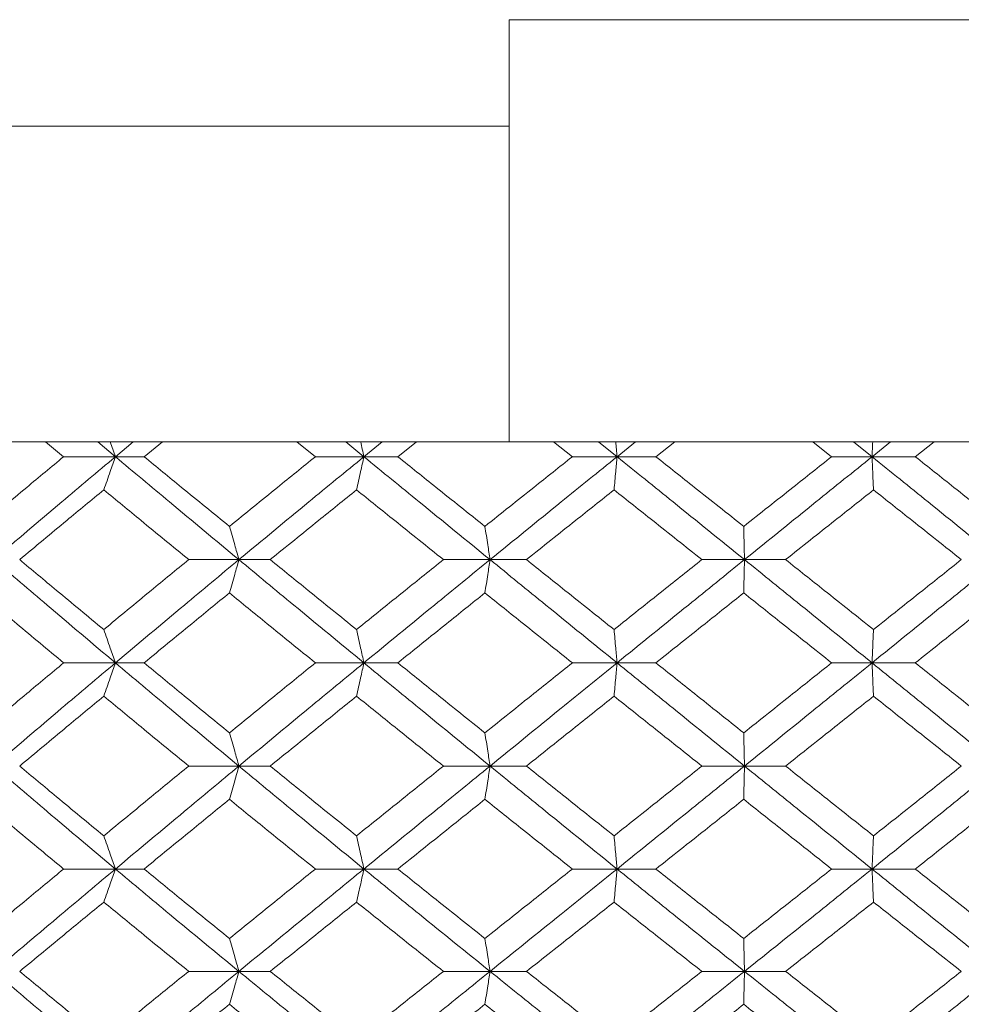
# Model space of a CAD drawing. Header units: inches. Extents: x -3.7 to 22.7, y -9.6 to 17.3.
# Tile 71 of 130: x 5.229 to 5.787, y -0.016 to 0.567. Entities that reach past the tile are written whole.
import ezdxf

# ---------------------------------------------------------------- set-up
doc = ezdxf.new("R2010")
doc.units = ezdxf.units.IN
doc.header["$MEASUREMENT"] = 0

msp = doc.modelspace()

# ---------------------------------------------------------------- linework, layer by layer
at = {"color": 7, "linetype": 'Continuous', "lineweight": 15}
for p, q in [((5.84934, 0.56728), (5.51934, 0.56728)), ((5.51934, 0.56728), (5.51934, 0.50428)), ((4.09501, 0.50428), (5.51934, 0.50428)), ((5.5195, 0.31728), (4.25752, 0.31728)), ((5.2554, 0.30846), (5.24476, 0.31728)), ((5.28607, 0.30846), (5.27557, 0.31728)), ((5.28607, 0.30846), (5.29667, 0.31728)), ((5.30306, 0.30846), (5.31386, 0.31728)), ((5.4045, 0.30846), (5.39357, 0.31728)), ((5.43323, 0.30846), (5.42245, 0.31728)), ((5.43323, 0.30846), (5.44407, 0.31728)), ((5.45333, 0.30846), (5.46437, 0.31728)), ((5.51934, 0.31742), (5.5195, 0.31728)), ((5.5195, 0.31728), (5.84918, 0.31728)), ((5.55667, 0.30846), (5.54556, 0.31728)), ((5.58314, 0.30846), (5.5722, 0.31728)), ((5.58314, 0.30846), (5.5941, 0.31728)), ((5.60613, 0.30846), (5.61728, 0.31728)), ((5.71023, 0.30846), (5.69907, 0.31728)), ((5.73416, 0.30846), (5.72318, 0.31728)), ((5.73416, 0.30846), (5.74512, 0.31728)), ((5.75979, 0.30846), (5.77093, 0.31728)), ((5.28607, 0.30846), (5.2554, 0.30846)), ((5.28607, 0.30846), (5.30306, 0.30846)), ((5.43323, 0.30846), (5.4045, 0.30846)), ((5.43323, 0.30846), (5.45333, 0.30846)), ((5.58314, 0.30846), (5.55667, 0.30846)), ((5.58314, 0.30846), (5.60613, 0.30846)), ((5.73416, 0.30846), (5.71023, 0.30846)), ((5.73416, 0.30846), (5.75979, 0.30846)), ((5.3592, 0.24751), (5.32947, 0.24751)), ((5.3592, 0.24751), (5.37777, 0.24751)), ((5.50794, 0.24751), (5.48031, 0.24751)), ((5.50794, 0.24751), (5.52952, 0.24751)), ((5.65861, 0.24751), (5.63338, 0.24751)), ((5.65861, 0.24751), (5.68296, 0.24751)), ((5.28607, 0.18638), (5.2554, 0.18638)), ((5.28607, 0.18638), (5.30306, 0.18638)), ((5.43323, 0.18638), (5.4045, 0.18638)), ((5.43323, 0.18638), (5.45333, 0.18638)), ((5.58314, 0.18638), (5.55667, 0.18638)), ((5.58314, 0.18638), (5.60613, 0.18638)), ((5.73416, 0.18638), (5.71023, 0.18638)), ((5.73416, 0.18638), (5.75979, 0.18638)), ((5.3592, 0.12526), (5.32947, 0.12526)), ((5.3592, 0.12526), (5.37777, 0.12526)), ((5.50794, 0.12526), (5.48031, 0.12526)), ((5.50794, 0.12526), (5.52952, 0.12526)), ((5.65861, 0.12526), (5.63338, 0.12526)), ((5.65861, 0.12526), (5.68296, 0.12526)), ((5.28607, 0.0643), (5.2554, 0.0643)), ((5.28607, 0.0643), (5.30306, 0.0643)), ((5.43323, 0.0643), (5.4045, 0.0643)), ((5.43323, 0.0643), (5.45333, 0.0643)), ((5.58314, 0.0643), (5.55667, 0.0643)), ((5.58314, 0.0643), (5.60613, 0.0643)), ((5.73416, 0.0643), (5.71023, 0.0643)), ((5.73416, 0.0643), (5.75979, 0.0643)), ((5.3592, 0.00368), (5.32947, 0.00368)), ((5.3592, 0.00368), (5.37777, 0.00368)), ((5.50794, 0.00368), (5.48031, 0.00368)), ((5.50794, 0.00368), (5.52952, 0.00368)), ((5.65861, 0.00368), (5.63338, 0.00368)), ((5.65861, 0.00368), (5.68296, 0.00368))]:
    msp.add_line(p, q, dxfattribs=at)
for points, knots in [([(5.51934, 0.50428), (5.51934, 0.50058), (5.51934, 0.47602), (5.51934, 0.43083), (5.51934, 0.38371), (5.51934, 0.34693), (5.51934, 0.3234), (5.51934, 0.31922), (5.51934, 0.31742)], [0, 0, 0, 0, 0.038866, 0.257694, 0.476592, 0.612557, 0.833509, 1, 1, 1, 1]), ([(5.28301, 0.31728), (5.28302, 0.31725), (5.28405, 0.31434), (5.28507, 0.31139), (5.28607, 0.30846)], [0, 0, 0, 0, 0.010765, 1, 1, 1, 1]), ([(5.4313, 0.31728), (5.43131, 0.31725), (5.43195, 0.31434), (5.43259, 0.31139), (5.43323, 0.30846)], [0, 0, 0, 0, 0.0107619, 1, 1, 1, 1]), ([(5.58236, 0.31728), (5.58236, 0.31725), (5.58262, 0.31434), (5.58288, 0.31139), (5.58314, 0.30846)], [0, 0, 0, 0, 0.010766, 1, 1, 1, 1]), ([(5.73454, 0.31728), (5.73454, 0.31725), (5.73441, 0.31434), (5.73428, 0.31139), (5.73416, 0.30846)], [0, 0, 0, 0, 0.010762, 1, 1, 1, 1]), ([(5.20588, 0.26719), (5.21509, 0.27491), (5.23152, 0.28867), (5.24811, 0.30242), (5.2554, 0.30846)], [0, 0, 0, 0, 0.5603386, 1, 1, 1, 1]), ([(5.21403, 0.24751), (5.2274, 0.2589), (5.25126, 0.27924), (5.27544, 0.29954), (5.28607, 0.30846)], [0, 0, 0, 0, 0.560457, 1, 1, 1, 1]), ([(5.27917, 0.28883), (5.27982, 0.29063), (5.28111, 0.29424), (5.28342, 0.30077), (5.28506, 0.30554), (5.28607, 0.30846)], [0, 0, 0, 0, 0.279166, 0.558333, 1, 1, 1, 1]), ([(5.3592, 0.24751), (5.34548, 0.2589), (5.321, 0.27924), (5.29674, 0.29954), (5.28607, 0.30846)], [0, 0, 0, 0, 0.560458, 1, 1, 1, 1]), ([(5.35357, 0.26719), (5.34411, 0.27491), (5.32723, 0.28867), (5.31044, 0.30242), (5.30306, 0.30846)], [0, 0, 0, 0, 0.560339, 1, 1, 1, 1]), ([(5.35357, 0.26719), (5.36305, 0.27491), (5.37998, 0.28867), (5.39701, 0.30242), (5.4045, 0.30846)], [0, 0, 0, 0, 0.560339, 1, 1, 1, 1]), ([(5.3592, 0.24751), (5.37297, 0.2589), (5.39754, 0.27924), (5.42233, 0.29954), (5.43323, 0.30846)], [0, 0, 0, 0, 0.560457, 1, 1, 1, 1]), ([(5.42888, 0.28883), (5.42929, 0.29063), (5.4301, 0.29424), (5.43155, 0.30077), (5.43259, 0.30554), (5.43323, 0.30846)], [0, 0, 0, 0, 0.279169, 0.558336, 1, 1, 1, 1]), ([(5.50794, 0.24751), (5.49395, 0.2589), (5.46899, 0.27924), (5.44415, 0.29954), (5.43323, 0.30846)], [0, 0, 0, 0, 0.560457, 1, 1, 1, 1]), ([(5.50489, 0.26719), (5.49524, 0.27491), (5.47803, 0.28867), (5.46087, 0.30242), (5.45333, 0.30846)], [0, 0, 0, 0, 0.560339, 1, 1, 1, 1]), ([(5.50489, 0.26719), (5.51454, 0.27491), (5.53177, 0.28867), (5.54907, 0.30242), (5.55667, 0.30846)], [0, 0, 0, 0, 0.560339, 1, 1, 1, 1]), ([(5.50794, 0.24751), (5.52196, 0.2589), (5.54696, 0.27924), (5.57209, 0.29954), (5.58314, 0.30846)], [0, 0, 0, 0, 0.5604573, 1, 1, 1, 1]), ([(5.58138, 0.28883), (5.58155, 0.29063), (5.58188, 0.29424), (5.58246, 0.30077), (5.58288, 0.30554), (5.58314, 0.30846)], [0, 0, 0, 0, 0.279167, 0.558335, 1, 1, 1, 1]), ([(5.65861, 0.24751), (5.64451, 0.2589), (5.61934, 0.27924), (5.59419, 0.29954), (5.58314, 0.30846)], [0, 0, 0, 0, 0.560457, 1, 1, 1, 1]), ([(5.65817, 0.26719), (5.64845, 0.27491), (5.6311, 0.28867), (5.61375, 0.30242), (5.60613, 0.30846)], [0, 0, 0, 0, 0.560339, 1, 1, 1, 1]), ([(5.65817, 0.26719), (5.66789, 0.27491), (5.68524, 0.28867), (5.7026, 0.30242), (5.71023, 0.30846)], [0, 0, 0, 0, 0.560339, 1, 1, 1, 1]), ([(5.65861, 0.24751), (5.67272, 0.2589), (5.69789, 0.27924), (5.72308, 0.29954), (5.73416, 0.30846)], [0, 0, 0, 0, 0.560457, 1, 1, 1, 1]), ([(5.73502, 0.28883), (5.73494, 0.29063), (5.73478, 0.29424), (5.73449, 0.30077), (5.73428, 0.30554), (5.73416, 0.30846)], [0, 0, 0, 0, 0.279164, 0.558332, 1, 1, 1, 1]), ([(5.80956, 0.24751), (5.7955, 0.2589), (5.77041, 0.27924), (5.74522, 0.29954), (5.73416, 0.30846)], [0, 0, 0, 0, 0.560457, 1, 1, 1, 1]), ([(5.81173, 0.26719), (5.80204, 0.27491), (5.78475, 0.28867), (5.76741, 0.30242), (5.75979, 0.30846)], [0, 0, 0, 0, 0.5603389, 1, 1, 1, 1]), ([(5.22939, 0.24751), (5.23864, 0.25523), (5.25517, 0.26901), (5.27184, 0.28278), (5.27917, 0.28883)], [0, 0, 0, 0, 0.560273, 1, 1, 1, 1]), ([(5.32947, 0.24751), (5.32004, 0.25523), (5.30323, 0.26901), (5.28652, 0.28278), (5.27917, 0.28883)], [0, 0, 0, 0, 0.560273, 1, 1, 1, 1]), ([(5.37777, 0.24751), (5.38729, 0.25523), (5.40428, 0.26901), (5.42136, 0.28278), (5.42888, 0.28883)], [0, 0, 0, 0, 0.5602733, 1, 1, 1, 1]), ([(5.48031, 0.24751), (5.47069, 0.25523), (5.45351, 0.26901), (5.4364, 0.28278), (5.42888, 0.28883)], [0, 0, 0, 0, 0.5602732, 1, 1, 1, 1]), ([(5.52952, 0.24751), (5.53919, 0.25523), (5.55645, 0.26901), (5.57377, 0.28278), (5.58138, 0.28883)], [0, 0, 0, 0, 0.5602732, 1, 1, 1, 1]), ([(5.63338, 0.24751), (5.62367, 0.25523), (5.60633, 0.26901), (5.589, 0.28278), (5.58138, 0.28883)], [0, 0, 0, 0, 0.560273, 1, 1, 1, 1]), ([(5.68296, 0.24751), (5.69268, 0.25523), (5.71003, 0.26901), (5.72739, 0.28278), (5.73502, 0.28883)], [0, 0, 0, 0, 0.560273, 1, 1, 1, 1]), ([(5.78702, 0.24751), (5.77732, 0.25523), (5.76, 0.26901), (5.74265, 0.28278), (5.73502, 0.28883)], [0, 0, 0, 0, 0.560273, 1, 1, 1, 1]), ([(5.35357, 0.26719), (5.3541, 0.26539), (5.35516, 0.26178), (5.35704, 0.25523), (5.35838, 0.25044), (5.3592, 0.24751)], [0, 0, 0, 0, 0.278867, 0.557739, 1, 1, 1, 1]), ([(5.50489, 0.26719), (5.50517, 0.26539), (5.50574, 0.26178), (5.50677, 0.25523), (5.50749, 0.25044), (5.50794, 0.24751)], [0, 0, 0, 0, 0.2788707, 0.5577408, 1, 1, 1, 1]), ([(5.65817, 0.26719), (5.65821, 0.26539), (5.65829, 0.26178), (5.65844, 0.25523), (5.65855, 0.25044), (5.65861, 0.24751)], [0, 0, 0, 0, 0.2788694, 0.5577415, 1, 1, 1, 1]), ([(5.28607, 0.18638), (5.27254, 0.1978), (5.24839, 0.21818), (5.22453, 0.23855), (5.21403, 0.24751)], [0, 0, 0, 0, 0.560155, 1, 1, 1, 1]), ([(5.27917, 0.2061), (5.26984, 0.21384), (5.25318, 0.22764), (5.23666, 0.24144), (5.22939, 0.24751)], [0, 0, 0, 0, 0.5601356, 1, 1, 1, 1]), ([(5.27917, 0.2061), (5.28853, 0.21384), (5.30523, 0.22764), (5.32206, 0.24144), (5.32947, 0.24751)], [0, 0, 0, 0, 0.560136, 1, 1, 1, 1]), ([(5.28607, 0.18638), (5.29966, 0.1978), (5.32391, 0.21818), (5.34842, 0.23855), (5.3592, 0.24751)], [0, 0, 0, 0, 0.560155, 1, 1, 1, 1]), ([(5.35357, 0.2278), (5.3541, 0.22961), (5.35515, 0.23322), (5.35704, 0.23977), (5.35838, 0.24457), (5.3592, 0.24751)], [0, 0, 0, 0, 0.2787713, 0.5575486, 1, 1, 1, 1]), ([(5.43323, 0.18638), (5.41936, 0.1978), (5.39459, 0.21818), (5.37001, 0.23855), (5.3592, 0.24751)], [0, 0, 0, 0, 0.560155, 1, 1, 1, 1]), ([(5.42888, 0.2061), (5.41931, 0.21384), (5.40224, 0.22764), (5.38525, 0.24144), (5.37777, 0.24751)], [0, 0, 0, 0, 0.560136, 1, 1, 1, 1]), ([(5.42888, 0.2061), (5.43846, 0.21384), (5.45556, 0.22764), (5.47275, 0.24144), (5.48031, 0.24751)], [0, 0, 0, 0, 0.560136, 1, 1, 1, 1]), ([(5.43323, 0.18638), (5.44714, 0.1978), (5.47197, 0.21818), (5.49695, 0.23855), (5.50794, 0.24751)], [0, 0, 0, 0, 0.560155, 1, 1, 1, 1]), ([(5.50489, 0.2278), (5.50517, 0.22961), (5.50574, 0.23322), (5.50676, 0.23977), (5.50749, 0.24457), (5.50794, 0.24751)], [0, 0, 0, 0, 0.278776, 0.55755, 1, 1, 1, 1]), ([(5.58314, 0.18638), (5.56907, 0.1978), (5.54397, 0.21818), (5.51895, 0.23855), (5.50794, 0.24751)], [0, 0, 0, 0, 0.5601553, 1, 1, 1, 1]), ([(5.58138, 0.2061), (5.57169, 0.21384), (5.55438, 0.22764), (5.53711, 0.24144), (5.52952, 0.24751)], [0, 0, 0, 0, 0.560136, 1, 1, 1, 1]), ([(5.58138, 0.2061), (5.59108, 0.21384), (5.6084, 0.22764), (5.62575, 0.24144), (5.63338, 0.24751)], [0, 0, 0, 0, 0.5601359, 1, 1, 1, 1]), ([(5.58314, 0.18638), (5.59722, 0.1978), (5.62235, 0.21818), (5.64753, 0.23855), (5.65861, 0.24751)], [0, 0, 0, 0, 0.560155, 1, 1, 1, 1]), ([(5.65817, 0.2278), (5.65821, 0.22961), (5.65829, 0.23322), (5.65844, 0.23977), (5.65855, 0.24457), (5.65861, 0.24751)], [0, 0, 0, 0, 0.278776, 0.557552, 1, 1, 1, 1]), ([(5.73416, 0.18638), (5.72005, 0.1978), (5.69488, 0.21818), (5.66969, 0.23855), (5.65861, 0.24751)], [0, 0, 0, 0, 0.560155, 1, 1, 1, 1]), ([(5.73502, 0.2061), (5.7253, 0.21384), (5.70795, 0.22764), (5.69059, 0.24144), (5.68296, 0.24751)], [0, 0, 0, 0, 0.560136, 1, 1, 1, 1]), ([(5.73416, 0.18638), (5.74825, 0.1978), (5.77341, 0.21818), (5.79852, 0.23855), (5.80956, 0.24751)], [0, 0, 0, 0, 0.560155, 1, 1, 1, 1]), ([(5.73502, 0.2061), (5.74473, 0.21384), (5.76207, 0.22764), (5.7794, 0.24144), (5.78702, 0.24751)], [0, 0, 0, 0, 0.560136, 1, 1, 1, 1]), ([(5.2554, 0.18638), (5.24612, 0.19412), (5.22955, 0.20792), (5.21311, 0.22173), (5.20588, 0.2278)], [0, 0, 0, 0, 0.560071, 1, 1, 1, 1]), ([(5.30306, 0.18638), (5.31246, 0.19412), (5.32924, 0.20792), (5.34614, 0.22173), (5.35357, 0.2278)], [0, 0, 0, 0, 0.560071, 1, 1, 1, 1]), ([(5.4045, 0.18638), (5.39497, 0.19412), (5.37795, 0.20792), (5.36102, 0.22173), (5.35357, 0.2278)], [0, 0, 0, 0, 0.56007, 1, 1, 1, 1]), ([(5.45333, 0.18638), (5.46293, 0.19412), (5.48009, 0.20792), (5.49731, 0.22173), (5.50489, 0.2278)], [0, 0, 0, 0, 0.5600707, 1, 1, 1, 1]), ([(5.55667, 0.18638), (5.54699, 0.19412), (5.52971, 0.20792), (5.51247, 0.22173), (5.50489, 0.2278)], [0, 0, 0, 0, 0.560071, 1, 1, 1, 1]), ([(5.60613, 0.18638), (5.61584, 0.19412), (5.63317, 0.20792), (5.65053, 0.22173), (5.65817, 0.2278)], [0, 0, 0, 0, 0.5600707, 1, 1, 1, 1]), ([(5.71023, 0.18638), (5.70051, 0.19412), (5.68316, 0.20792), (5.6658, 0.22173), (5.65817, 0.2278)], [0, 0, 0, 0, 0.560071, 1, 1, 1, 1]), ([(5.75979, 0.18638), (5.76949, 0.19412), (5.78682, 0.20792), (5.80412, 0.22173), (5.81173, 0.2278)], [0, 0, 0, 0, 0.560071, 1, 1, 1, 1]), ([(5.27917, 0.2061), (5.27982, 0.2043), (5.28111, 0.20068), (5.28341, 0.19412), (5.28506, 0.18933), (5.28607, 0.18638)], [0, 0, 0, 0, 0.278675, 0.557352, 1, 1, 1, 1]), ([(5.42888, 0.2061), (5.42929, 0.2043), (5.4301, 0.20068), (5.43155, 0.19412), (5.43259, 0.18933), (5.43323, 0.18638)], [0, 0, 0, 0, 0.278677, 0.557352, 1, 1, 1, 1]), ([(5.58138, 0.2061), (5.58155, 0.2043), (5.58188, 0.20068), (5.58246, 0.19412), (5.58288, 0.18933), (5.58314, 0.18638)], [0, 0, 0, 0, 0.2786745, 0.5573512, 1, 1, 1, 1]), ([(5.73502, 0.2061), (5.73494, 0.2043), (5.73478, 0.20068), (5.73449, 0.19412), (5.73428, 0.18933), (5.73416, 0.18638)], [0, 0, 0, 0, 0.278676, 0.557353, 1, 1, 1, 1]), ([(5.20588, 0.14496), (5.21509, 0.15269), (5.23153, 0.1665), (5.24811, 0.18031), (5.2554, 0.18638)], [0, 0, 0, 0, 0.559933, 1, 1, 1, 1]), ([(5.21403, 0.12526), (5.2274, 0.13666), (5.25127, 0.15703), (5.27544, 0.17741), (5.28607, 0.18638)], [0, 0, 0, 0, 0.5598528, 1, 1, 1, 1]), ([(5.27917, 0.16666), (5.27982, 0.16847), (5.28111, 0.17208), (5.28341, 0.17864), (5.28506, 0.18344), (5.28607, 0.18638)], [0, 0, 0, 0, 0.2786754, 0.5573503, 1, 1, 1, 1]), ([(5.3592, 0.12526), (5.34549, 0.13666), (5.32099, 0.15703), (5.29674, 0.17741), (5.28607, 0.18638)], [0, 0, 0, 0, 0.559853, 1, 1, 1, 1]), ([(5.35357, 0.14496), (5.34411, 0.15269), (5.32722, 0.1665), (5.31044, 0.18031), (5.30306, 0.18638)], [0, 0, 0, 0, 0.559933, 1, 1, 1, 1]), ([(5.35357, 0.14496), (5.36305, 0.15269), (5.37999, 0.1665), (5.39701, 0.18031), (5.4045, 0.18638)], [0, 0, 0, 0, 0.559933, 1, 1, 1, 1]), ([(5.3592, 0.12526), (5.37297, 0.13666), (5.39755, 0.15703), (5.42233, 0.17741), (5.43323, 0.18638)], [0, 0, 0, 0, 0.559853, 1, 1, 1, 1]), ([(5.42888, 0.16666), (5.42929, 0.16847), (5.4301, 0.17208), (5.43155, 0.17864), (5.43259, 0.18344), (5.43323, 0.18638)], [0, 0, 0, 0, 0.278677, 0.557351, 1, 1, 1, 1]), ([(5.50794, 0.12526), (5.49396, 0.13666), (5.46898, 0.15703), (5.44415, 0.17741), (5.43323, 0.18638)], [0, 0, 0, 0, 0.559853, 1, 1, 1, 1]), ([(5.50489, 0.14496), (5.49524, 0.15269), (5.47803, 0.1665), (5.46087, 0.18031), (5.45333, 0.18638)], [0, 0, 0, 0, 0.559933, 1, 1, 1, 1]), ([(5.50489, 0.14496), (5.51454, 0.15269), (5.53178, 0.1665), (5.54906, 0.18031), (5.55667, 0.18638)], [0, 0, 0, 0, 0.559933, 1, 1, 1, 1]), ([(5.50794, 0.12526), (5.52195, 0.13666), (5.54698, 0.15703), (5.57209, 0.17741), (5.58314, 0.18638)], [0, 0, 0, 0, 0.559853, 1, 1, 1, 1]), ([(5.58138, 0.16666), (5.58155, 0.16847), (5.58188, 0.17208), (5.58246, 0.17864), (5.58288, 0.18344), (5.58314, 0.18638)], [0, 0, 0, 0, 0.278674, 0.55735, 1, 1, 1, 1]), ([(5.65861, 0.12526), (5.64451, 0.13666), (5.61933, 0.15703), (5.5942, 0.17741), (5.58314, 0.18638)], [0, 0, 0, 0, 0.559853, 1, 1, 1, 1]), ([(5.65817, 0.14496), (5.64845, 0.15269), (5.63109, 0.1665), (5.61376, 0.18031), (5.60613, 0.18638)], [0, 0, 0, 0, 0.559933, 1, 1, 1, 1]), ([(5.65817, 0.14496), (5.66788, 0.15269), (5.68524, 0.1665), (5.7026, 0.18031), (5.71023, 0.18638)], [0, 0, 0, 0, 0.559933, 1, 1, 1, 1]), ([(5.65861, 0.12526), (5.67271, 0.13666), (5.6979, 0.15703), (5.72308, 0.17741), (5.73416, 0.18638)], [0, 0, 0, 0, 0.559853, 1, 1, 1, 1]), ([(5.73502, 0.16666), (5.73494, 0.16847), (5.73478, 0.17208), (5.73449, 0.17864), (5.73428, 0.18344), (5.73416, 0.18638)], [0, 0, 0, 0, 0.278676, 0.557351, 1, 1, 1, 1]), ([(5.80956, 0.12526), (5.7955, 0.13666), (5.77039, 0.15703), (5.74523, 0.17741), (5.73416, 0.18638)], [0, 0, 0, 0, 0.559853, 1, 1, 1, 1]), ([(5.81173, 0.14496), (5.80204, 0.15269), (5.78474, 0.1665), (5.76741, 0.18031), (5.75979, 0.18638)], [0, 0, 0, 0, 0.5599328, 1, 1, 1, 1]), ([(5.22939, 0.12526), (5.23864, 0.13298), (5.25518, 0.14678), (5.27184, 0.16058), (5.27917, 0.16666)], [0, 0, 0, 0, 0.559868, 1, 1, 1, 1]), ([(5.32947, 0.12526), (5.32005, 0.13298), (5.30322, 0.14678), (5.28652, 0.16058), (5.27917, 0.16666)], [0, 0, 0, 0, 0.5598675, 1, 1, 1, 1]), ([(5.37777, 0.12526), (5.38729, 0.13298), (5.40428, 0.14678), (5.42136, 0.16058), (5.42888, 0.16666)], [0, 0, 0, 0, 0.559868, 1, 1, 1, 1]), ([(5.48031, 0.12526), (5.47069, 0.13298), (5.45351, 0.14678), (5.43641, 0.16058), (5.42888, 0.16666)], [0, 0, 0, 0, 0.559867, 1, 1, 1, 1]), ([(5.52952, 0.12526), (5.53919, 0.13298), (5.55646, 0.14678), (5.57377, 0.16058), (5.58138, 0.16666)], [0, 0, 0, 0, 0.5598676, 1, 1, 1, 1]), ([(5.63338, 0.12526), (5.62367, 0.13298), (5.60632, 0.14678), (5.58901, 0.16058), (5.58138, 0.16666)], [0, 0, 0, 0, 0.559868, 1, 1, 1, 1]), ([(5.68296, 0.12526), (5.69268, 0.13298), (5.71004, 0.14678), (5.72738, 0.16058), (5.73502, 0.16666)], [0, 0, 0, 0, 0.559868, 1, 1, 1, 1]), ([(5.78702, 0.12526), (5.77732, 0.13298), (5.75999, 0.14678), (5.74265, 0.16058), (5.73502, 0.16666)], [0, 0, 0, 0, 0.559868, 1, 1, 1, 1]), ([(5.35357, 0.14496), (5.3541, 0.14316), (5.35515, 0.13954), (5.35704, 0.13299), (5.35838, 0.1282), (5.3592, 0.12526)], [0, 0, 0, 0, 0.278773, 0.557549, 1, 1, 1, 1]), ([(5.50489, 0.14496), (5.50517, 0.14316), (5.50574, 0.13954), (5.50676, 0.13299), (5.50749, 0.1282), (5.50794, 0.12526)], [0, 0, 0, 0, 0.2787778, 0.5575501, 1, 1, 1, 1]), ([(5.65817, 0.14496), (5.65821, 0.14316), (5.65829, 0.13954), (5.65844, 0.13299), (5.65855, 0.1282), (5.65861, 0.12526)], [0, 0, 0, 0, 0.2787772, 0.5575521, 1, 1, 1, 1]), ([(5.28607, 0.0643), (5.27255, 0.07566), (5.24838, 0.09596), (5.22453, 0.1163), (5.21403, 0.12526)], [0, 0, 0, 0, 0.55955, 1, 1, 1, 1]), ([(5.27917, 0.08394), (5.26984, 0.09164), (5.25318, 0.10541), (5.23666, 0.11919), (5.22939, 0.12526)], [0, 0, 0, 0, 0.55973, 1, 1, 1, 1]), ([(5.27917, 0.08394), (5.28853, 0.09164), (5.30524, 0.10541), (5.32206, 0.11919), (5.32947, 0.12526)], [0, 0, 0, 0, 0.55973, 1, 1, 1, 1]), ([(5.28607, 0.0643), (5.29965, 0.07566), (5.32393, 0.09596), (5.34842, 0.1163), (5.3592, 0.12526)], [0, 0, 0, 0, 0.55955, 1, 1, 1, 1]), ([(5.35357, 0.10557), (5.3541, 0.10738), (5.35516, 0.11099), (5.35704, 0.11753), (5.35838, 0.12232), (5.3592, 0.12526)], [0, 0, 0, 0, 0.278867, 0.557739, 1, 1, 1, 1]), ([(5.43323, 0.0643), (5.41936, 0.07566), (5.39458, 0.09596), (5.37002, 0.1163), (5.3592, 0.12526)], [0, 0, 0, 0, 0.55955, 1, 1, 1, 1]), ([(5.42888, 0.08394), (5.41932, 0.09164), (5.40223, 0.10541), (5.38525, 0.11919), (5.37777, 0.12526)], [0, 0, 0, 0, 0.55973, 1, 1, 1, 1]), ([(5.42888, 0.08394), (5.43846, 0.09164), (5.45557, 0.10541), (5.47275, 0.11919), (5.48031, 0.12526)], [0, 0, 0, 0, 0.55973, 1, 1, 1, 1]), ([(5.43323, 0.0643), (5.44713, 0.07566), (5.47198, 0.09596), (5.49695, 0.1163), (5.50794, 0.12526)], [0, 0, 0, 0, 0.55955, 1, 1, 1, 1]), ([(5.50489, 0.10557), (5.50517, 0.10738), (5.50574, 0.11099), (5.50677, 0.11753), (5.50749, 0.12232), (5.50794, 0.12526)], [0, 0, 0, 0, 0.2788707, 0.5577408, 1, 1, 1, 1]), ([(5.58314, 0.0643), (5.56908, 0.07566), (5.54395, 0.09596), (5.51895, 0.1163), (5.50794, 0.12526)], [0, 0, 0, 0, 0.55955, 1, 1, 1, 1]), ([(5.58138, 0.08394), (5.57169, 0.09164), (5.55438, 0.10541), (5.53712, 0.11919), (5.52952, 0.12526)], [0, 0, 0, 0, 0.55973, 1, 1, 1, 1]), ([(5.58138, 0.08394), (5.59108, 0.09164), (5.60841, 0.10541), (5.62575, 0.11919), (5.63338, 0.12526)], [0, 0, 0, 0, 0.55973, 1, 1, 1, 1]), ([(5.58314, 0.0643), (5.59721, 0.07566), (5.62236, 0.09596), (5.64753, 0.1163), (5.65861, 0.12526)], [0, 0, 0, 0, 0.55955, 1, 1, 1, 1]), ([(5.65817, 0.10557), (5.65821, 0.10738), (5.65829, 0.11099), (5.65844, 0.11753), (5.65855, 0.12232), (5.65861, 0.12526)], [0, 0, 0, 0, 0.2788694, 0.5577415, 1, 1, 1, 1]), ([(5.73416, 0.0643), (5.72006, 0.07566), (5.69487, 0.09596), (5.6697, 0.1163), (5.65861, 0.12526)], [0, 0, 0, 0, 0.55955, 1, 1, 1, 1]), ([(5.73502, 0.08394), (5.7253, 0.09164), (5.70795, 0.10541), (5.6906, 0.11919), (5.68296, 0.12526)], [0, 0, 0, 0, 0.55973, 1, 1, 1, 1]), ([(5.73416, 0.0643), (5.74824, 0.07566), (5.77342, 0.09596), (5.79851, 0.1163), (5.80956, 0.12526)], [0, 0, 0, 0, 0.55955, 1, 1, 1, 1]), ([(5.73502, 0.08394), (5.74473, 0.09164), (5.76208, 0.10541), (5.77939, 0.11919), (5.78702, 0.12526)], [0, 0, 0, 0, 0.55973, 1, 1, 1, 1]), ([(5.2554, 0.0643), (5.24612, 0.072), (5.22954, 0.08574), (5.21311, 0.09951), (5.20588, 0.10557)], [0, 0, 0, 0, 0.559664, 1, 1, 1, 1]), ([(5.30306, 0.0643), (5.31245, 0.072), (5.32925, 0.08574), (5.34613, 0.09951), (5.35357, 0.10557)], [0, 0, 0, 0, 0.5596644, 1, 1, 1, 1]), ([(5.4045, 0.0643), (5.39497, 0.072), (5.37794, 0.08574), (5.36102, 0.09951), (5.35357, 0.10557)], [0, 0, 0, 0, 0.559664, 1, 1, 1, 1]), ([(5.45333, 0.0643), (5.46293, 0.072), (5.48009, 0.08574), (5.49731, 0.09951), (5.50489, 0.10557)], [0, 0, 0, 0, 0.5596642, 1, 1, 1, 1]), ([(5.55667, 0.0643), (5.54699, 0.072), (5.5297, 0.08574), (5.51247, 0.09951), (5.50489, 0.10557)], [0, 0, 0, 0, 0.559664, 1, 1, 1, 1]), ([(5.60613, 0.0643), (5.61584, 0.072), (5.63318, 0.08574), (5.65053, 0.09951), (5.65817, 0.10557)], [0, 0, 0, 0, 0.559664, 1, 1, 1, 1]), ([(5.71023, 0.0643), (5.70052, 0.072), (5.68315, 0.08574), (5.6658, 0.09951), (5.65817, 0.10557)], [0, 0, 0, 0, 0.559664, 1, 1, 1, 1]), ([(5.75979, 0.0643), (5.76949, 0.072), (5.78683, 0.08574), (5.80412, 0.09951), (5.81173, 0.10557)], [0, 0, 0, 0, 0.559664, 1, 1, 1, 1]), ([(5.27917, 0.08394), (5.27982, 0.08213), (5.28111, 0.07852), (5.28342, 0.072), (5.28506, 0.06723), (5.28607, 0.0643)], [0, 0, 0, 0, 0.279166, 0.558335, 1, 1, 1, 1]), ([(5.42888, 0.08394), (5.42929, 0.08213), (5.4301, 0.07852), (5.43155, 0.072), (5.43259, 0.06723), (5.43323, 0.0643)], [0, 0, 0, 0, 0.279169, 0.558337, 1, 1, 1, 1]), ([(5.58138, 0.08394), (5.58155, 0.08213), (5.58188, 0.07852), (5.58246, 0.072), (5.58288, 0.06723), (5.58314, 0.0643)], [0, 0, 0, 0, 0.279167, 0.558336, 1, 1, 1, 1]), ([(5.73502, 0.08394), (5.73494, 0.08213), (5.73478, 0.07852), (5.73449, 0.072), (5.73428, 0.06723), (5.73416, 0.0643)], [0, 0, 0, 0, 0.2791642, 0.558333, 1, 1, 1, 1]), ([(5.20588, 0.02319), (5.21508, 0.03085), (5.23153, 0.04454), (5.2481, 0.05826), (5.2554, 0.0643)], [0, 0, 0, 0, 0.559527, 1, 1, 1, 1]), ([(5.21403, 0.00368), (5.22739, 0.01497), (5.25129, 0.03514), (5.27543, 0.05538), (5.28607, 0.0643)], [0, 0, 0, 0, 0.559248, 1, 1, 1, 1]), ([(5.27917, 0.04471), (5.27982, 0.04651), (5.28111, 0.05011), (5.28342, 0.05662), (5.28506, 0.06139), (5.28607, 0.0643)], [0, 0, 0, 0, 0.279357, 0.55871, 1, 1, 1, 1]), ([(5.3592, 0.00368), (5.34549, 0.01497), (5.32097, 0.03514), (5.29675, 0.05538), (5.28607, 0.0643)], [0, 0, 0, 0, 0.559248, 1, 1, 1, 1]), ([(5.35357, 0.02319), (5.34411, 0.03085), (5.32721, 0.04454), (5.31044, 0.05826), (5.30306, 0.0643)], [0, 0, 0, 0, 0.559528, 1, 1, 1, 1]), ([(5.35357, 0.02319), (5.36305, 0.03085), (5.37999, 0.04454), (5.39701, 0.05826), (5.4045, 0.0643)], [0, 0, 0, 0, 0.5595276, 1, 1, 1, 1]), ([(5.3592, 0.00368), (5.37296, 0.01497), (5.39757, 0.03514), (5.42232, 0.05538), (5.43323, 0.0643)], [0, 0, 0, 0, 0.559249, 1, 1, 1, 1]), ([(5.42888, 0.04471), (5.42929, 0.04651), (5.4301, 0.05011), (5.43156, 0.05662), (5.43259, 0.06139), (5.43323, 0.0643)], [0, 0, 0, 0, 0.279356, 0.558712, 1, 1, 1, 1]), ([(5.50794, 0.00368), (5.49396, 0.01497), (5.46896, 0.03514), (5.44416, 0.05538), (5.43323, 0.0643)], [0, 0, 0, 0, 0.559248, 1, 1, 1, 1]), ([(5.50489, 0.02319), (5.49525, 0.03085), (5.47802, 0.04454), (5.46088, 0.05826), (5.45333, 0.0643)], [0, 0, 0, 0, 0.559528, 1, 1, 1, 1]), ([(5.50489, 0.02319), (5.51454, 0.03085), (5.53179, 0.04454), (5.54906, 0.05826), (5.55667, 0.0643)], [0, 0, 0, 0, 0.5595273, 1, 1, 1, 1]), ([(5.50794, 0.00368), (5.52195, 0.01497), (5.54699, 0.03514), (5.57208, 0.05538), (5.58314, 0.0643)], [0, 0, 0, 0, 0.559248, 1, 1, 1, 1]), ([(5.58138, 0.04471), (5.58155, 0.04651), (5.58188, 0.05011), (5.58246, 0.05662), (5.58288, 0.06139), (5.58314, 0.0643)], [0, 0, 0, 0, 0.279354, 0.55871, 1, 1, 1, 1]), ([(5.65861, 0.00368), (5.64452, 0.01497), (5.61931, 0.03514), (5.5942, 0.05538), (5.58314, 0.0643)], [0, 0, 0, 0, 0.559248, 1, 1, 1, 1]), ([(5.65817, 0.02319), (5.64845, 0.03085), (5.63109, 0.04454), (5.61376, 0.05826), (5.60613, 0.0643)], [0, 0, 0, 0, 0.559527, 1, 1, 1, 1]), ([(5.65817, 0.02319), (5.66788, 0.03085), (5.68525, 0.04454), (5.70259, 0.05826), (5.71023, 0.0643)], [0, 0, 0, 0, 0.559527, 1, 1, 1, 1]), ([(5.65861, 0.00368), (5.67271, 0.01497), (5.69792, 0.03514), (5.72307, 0.05538), (5.73416, 0.0643)], [0, 0, 0, 0, 0.5592483, 1, 1, 1, 1]), ([(5.73502, 0.04471), (5.73494, 0.04651), (5.73478, 0.05011), (5.73449, 0.05662), (5.73428, 0.06139), (5.73416, 0.0643)], [0, 0, 0, 0, 0.279355, 0.55871, 1, 1, 1, 1]), ([(5.80956, 0.00368), (5.79551, 0.01497), (5.77038, 0.03514), (5.74524, 0.05538), (5.73416, 0.0643)], [0, 0, 0, 0, 0.559248, 1, 1, 1, 1]), ([(5.81173, 0.02319), (5.80205, 0.03085), (5.78474, 0.04454), (5.76742, 0.05826), (5.75979, 0.0643)], [0, 0, 0, 0, 0.559527, 1, 1, 1, 1]), ([(5.22939, 0.00368), (5.23864, 0.01132), (5.25518, 0.02498), (5.27184, 0.03867), (5.27917, 0.04471)], [0, 0, 0, 0, 0.559461, 1, 1, 1, 1]), ([(5.32947, 0.00368), (5.32005, 0.01132), (5.30321, 0.02498), (5.28652, 0.03867), (5.27917, 0.04471)], [0, 0, 0, 0, 0.559461, 1, 1, 1, 1]), ([(5.37777, 0.00368), (5.38729, 0.01132), (5.40429, 0.02498), (5.42136, 0.03867), (5.42888, 0.04471)], [0, 0, 0, 0, 0.559461, 1, 1, 1, 1]), ([(5.48031, 0.00368), (5.47069, 0.01132), (5.4535, 0.02498), (5.43641, 0.03867), (5.42888, 0.04471)], [0, 0, 0, 0, 0.559461, 1, 1, 1, 1]), ([(5.52952, 0.00368), (5.53918, 0.01132), (5.55647, 0.02498), (5.57376, 0.03867), (5.58138, 0.04471)], [0, 0, 0, 0, 0.559461, 1, 1, 1, 1]), ([(5.63338, 0.00368), (5.62367, 0.01132), (5.60632, 0.02498), (5.58901, 0.03867), (5.58138, 0.04471)], [0, 0, 0, 0, 0.559461, 1, 1, 1, 1]), ([(5.68296, 0.00368), (5.69267, 0.01132), (5.71004, 0.02498), (5.72738, 0.03867), (5.73502, 0.04471)], [0, 0, 0, 0, 0.559461, 1, 1, 1, 1]), ([(5.78702, 0.00368), (5.77732, 0.01132), (5.75999, 0.02498), (5.74265, 0.03867), (5.73502, 0.04471)], [0, 0, 0, 0, 0.559461, 1, 1, 1, 1]), ([(5.35357, 0.02319), (5.3541, 0.02139), (5.35516, 0.0178), (5.35704, 0.01131), (5.35838, 0.00658), (5.3592, 0.00368)], [0, 0, 0, 0, 0.279852, 0.559705, 1, 1, 1, 1]), ([(5.50489, 0.02319), (5.50517, 0.02139), (5.50575, 0.0178), (5.50677, 0.01131), (5.5075, 0.00658), (5.50794, 0.00368)], [0, 0, 0, 0, 0.2798532, 0.5597057, 1, 1, 1, 1]), ([(5.65817, 0.02319), (5.65821, 0.02139), (5.65829, 0.0178), (5.65844, 0.01131), (5.65855, 0.00658), (5.65861, 0.00368)], [0, 0, 0, 0, 0.2798554, 0.5597056, 1, 1, 1, 1]), ([(5.28607, -0.05694), (5.27254, -0.04559), (5.2484, -0.02535), (5.22452, -0.00518), (5.21403, 0.00368)], [0, 0, 0, 0, 0.560759, 1, 1, 1, 1]), ([(5.27917, -0.03734), (5.26984, -0.02967), (5.25319, -0.01598), (5.23665, -0.00232), (5.22939, 0.00368)], [0, 0, 0, 0, 0.560541, 1, 1, 1, 1]), ([(5.27917, -0.03734), (5.28853, -0.02967), (5.30523, -0.01598), (5.32207, -0.00232), (5.32947, 0.00368)], [0, 0, 0, 0, 0.560541, 1, 1, 1, 1]), ([(5.28607, -0.05694), (5.29966, -0.04559), (5.3239, -0.02535), (5.34843, -0.00518), (5.3592, 0.00368)], [0, 0, 0, 0, 0.560759, 1, 1, 1, 1]), ([(5.35357, -0.01582), (5.3541, -0.01403), (5.35516, -0.01043), (5.35704, -0.00395), (5.35838, 0.00079), (5.3592, 0.00368)], [0, 0, 0, 0, 0.279852, 0.559704, 1, 1, 1, 1]), ([(5.43323, -0.05694), (5.41935, -0.04559), (5.39461, -0.02535), (5.37001, -0.00518), (5.3592, 0.00368)], [0, 0, 0, 0, 0.560759, 1, 1, 1, 1]), ([(5.42888, -0.03734), (5.41931, -0.02967), (5.40225, -0.01598), (5.38524, -0.00232), (5.37777, 0.00368)], [0, 0, 0, 0, 0.560541, 1, 1, 1, 1]), ([(5.42888, -0.03734), (5.43846, -0.02967), (5.45556, -0.01598), (5.47275, -0.00232), (5.48031, 0.00368)], [0, 0, 0, 0, 0.560541, 1, 1, 1, 1]), ([(5.43323, -0.05694), (5.44714, -0.04559), (5.47195, -0.02535), (5.49696, -0.00518), (5.50794, 0.00368)], [0, 0, 0, 0, 0.560759, 1, 1, 1, 1]), ([(5.50489, -0.01582), (5.50517, -0.01403), (5.50575, -0.01043), (5.50677, -0.00395), (5.5075, 0.00079), (5.50794, 0.00368)], [0, 0, 0, 0, 0.279853, 0.559705, 1, 1, 1, 1]), ([(5.58314, -0.05694), (5.56907, -0.04559), (5.54398, -0.02535), (5.51894, -0.00518), (5.50794, 0.00368)], [0, 0, 0, 0, 0.560759, 1, 1, 1, 1]), ([(5.58138, -0.03734), (5.57169, -0.02967), (5.55439, -0.01598), (5.53711, -0.00232), (5.52952, 0.00368)], [0, 0, 0, 0, 0.560541, 1, 1, 1, 1]), ([(5.58138, -0.03734), (5.59109, -0.02967), (5.6084, -0.01598), (5.62575, -0.00232), (5.63338, 0.00368)], [0, 0, 0, 0, 0.5605412, 1, 1, 1, 1]), ([(5.58314, -0.05694), (5.59722, -0.04559), (5.62233, -0.02535), (5.64754, -0.00518), (5.65861, 0.00368)], [0, 0, 0, 0, 0.560759, 1, 1, 1, 1]), ([(5.65817, -0.01582), (5.65821, -0.01403), (5.65829, -0.01043), (5.65844, -0.00395), (5.65855, 0.00079), (5.65861, 0.00368)], [0, 0, 0, 0, 0.279855, 0.5597048, 1, 1, 1, 1]), ([(5.73416, -0.05694), (5.72005, -0.04559), (5.6949, -0.02535), (5.66969, -0.00518), (5.65861, 0.00368)], [0, 0, 0, 0, 0.560759, 1, 1, 1, 1]), ([(5.73502, -0.03734), (5.7253, -0.02967), (5.70796, -0.01598), (5.69059, -0.00232), (5.68296, 0.00368)], [0, 0, 0, 0, 0.560541, 1, 1, 1, 1]), ([(5.73416, -0.05694), (5.74825, -0.04559), (5.77339, -0.02535), (5.79852, -0.00518), (5.80956, 0.00368)], [0, 0, 0, 0, 0.560759, 1, 1, 1, 1]), ([(5.73502, -0.03734), (5.74473, -0.02967), (5.76207, -0.01598), (5.7794, -0.00232), (5.78702, 0.00368)], [0, 0, 0, 0, 0.5605412, 1, 1, 1, 1]), ([(5.2554, -0.05694), (5.24612, -0.04925), (5.22955, -0.03553), (5.21311, -0.02184), (5.20588, -0.01582)], [0, 0, 0, 0, 0.560476, 1, 1, 1, 1]), ([(5.30306, -0.05694), (5.31246, -0.04925), (5.32923, -0.03553), (5.34614, -0.02184), (5.35357, -0.01582)], [0, 0, 0, 0, 0.560476, 1, 1, 1, 1]), ([(5.4045, -0.05694), (5.39497, -0.04925), (5.37795, -0.03553), (5.36102, -0.02184), (5.35357, -0.01582)], [0, 0, 0, 0, 0.560476, 1, 1, 1, 1]), ([(5.45333, -0.05694), (5.46294, -0.04925), (5.48008, -0.03553), (5.49731, -0.02184), (5.50489, -0.01582)], [0, 0, 0, 0, 0.560476, 1, 1, 1, 1]), ([(5.55667, -0.05694), (5.54699, -0.04925), (5.52971, -0.03553), (5.51247, -0.02184), (5.50489, -0.01582)], [0, 0, 0, 0, 0.560476, 1, 1, 1, 1]), ([(5.60613, -0.05694), (5.61584, -0.04925), (5.63317, -0.03553), (5.65053, -0.02184), (5.65817, -0.01582)], [0, 0, 0, 0, 0.560476, 1, 1, 1, 1]), ([(5.71023, -0.05694), (5.70051, -0.04925), (5.68317, -0.03553), (5.6658, -0.02184), (5.65817, -0.01582)], [0, 0, 0, 0, 0.560476, 1, 1, 1, 1]), ([(5.75979, -0.05694), (5.76949, -0.04925), (5.78681, -0.03553), (5.80412, -0.02184), (5.81173, -0.01582)], [0, 0, 0, 0, 0.560476, 1, 1, 1, 1])]:
    msp.add_open_spline(points, degree=3, knots=knots, dxfattribs=at)

doc.saveas('drawing.dxf')
